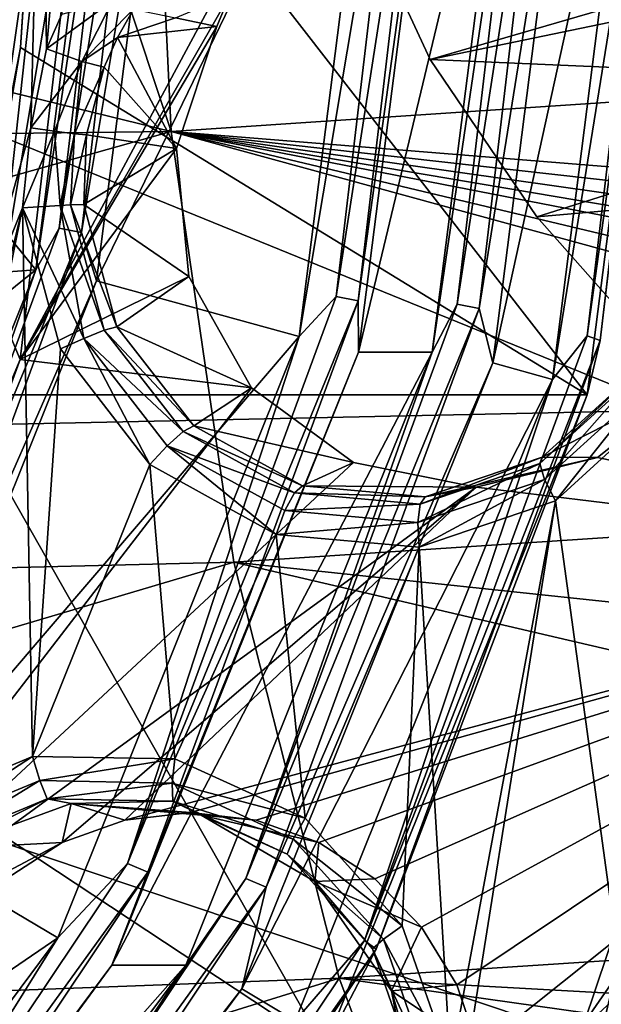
# Model space of a CAD drawing. Header units: metres. Extents: x -240 to 45, y -77 to 27.
# Tile 67 of 256: x -204.77 to -202.48, y -5.15 to -1.28. Entities that reach past the tile are written whole.
import ezdxf

# ---------------------------------------------------------------- set-up
doc = ezdxf.new("R2010")
doc.units = ezdxf.units.M
doc.layers.add('solid_MASSBILD_K_E_SW0001', color=7, linetype='CONTINUOUS')

msp = doc.modelspace()

# ---------------------------------------------------------------- linework, layer by layer
at = {"layer": 'solid_MASSBILD_K_E_SW0001'}
for points in [[(-209.109467, 0, 318.044556), (-209.445328, -2.970629, 317.316772), (-202.194931, -2.817135, 324.811218)], [(-202.35405, 0, 324.997528), (-209.109467, 0, 318.044556), (-202.194931, -2.817135, 324.811218)], [(-204.725388, -1.705494, 270.786682), (-204.940582, -2.472771, 270.819885), (-204.682388, 0, 270.74939)], [(-204.940582, -2.472771, 270.819885), (-204.771133, 0, 270.696075), (-204.682388, 0, 270.74939)], [(-204.725388, -1.705494, 270.786682), (-204.682388, 0, 270.74939), (-204.663467, -1.39467, 270.772278)], [(-204.365814, 0, 281.622467), (-204.415924, 0, 281.532013), (-204.705215, -2.264667, 281.604126)], [(-204.365814, 0, 281.622467), (-204.705215, -2.264667, 281.604126), (-204.613266, -2.100412, 281.684174)], [(-204.600067, -0.698694, 270.75647), (-204.663467, -1.39467, 270.772278), (-204.682388, 0, 270.74939)], [(-204.613266, -2.100412, 281.684174), (-204.52652, -2.117944, 281.738098), (-204.276993, 0, 281.675873)], [(-204.365814, 0, 281.622467), (-204.613266, -2.100412, 281.684174), (-204.276993, 0, 281.675873)], [(-204.276993, 0, 281.675873), (-204.52652, -2.117944, 281.738098), (-204.173477, 0, 281.677673)], [(-202.240417, 0, 282.817078), (-202.330963, 0, 282.867279), (-202.674164, -2.695782, 282.95282)], [(-202.537872, -2.52478, 282.891235), (-202.240417, 0, 282.817078), (-202.674164, -2.695782, 282.95282)], [(-202.187073, 0, 282.728241), (-202.240417, 0, 282.817078), (-202.537872, -2.52478, 282.891235)], [(-202.486588, -2.542312, 282.802917), (-202.187073, 0, 282.728241), (-202.537872, -2.52478, 282.891235)], [(-202.486588, -2.542312, 282.802917), (-202.185287, 0, 282.624817), (-202.187073, 0, 282.728241)], [(-204.173233, -1.720413, 318.520538), (-211.09671, -1.804641, 311.509644), (-211.196381, 0, 311.538452)], [(-204.173233, -1.720413, 318.520538), (-211.196381, 0, 311.538452), (-204.745361, 0, 318.084412)], [(-205.582565, -1.183261, 277.18512), (-204.705215, -2.264667, 281.604126), (-204.415924, 0, 281.532013)], [(-204.934479, -2.378774, 272.540497), (-204.674423, 0, 272.475647), (-204.765488, -1.390095, 272.652832)], [(-204.934479, -2.378774, 272.540497), (-204.594391, 0, 272.342407), (-204.674423, 0, 272.475647)], [(-204.934479, -2.378774, 272.540497), (-204.857132, -2.403226, 272.407898), (-204.594391, 0, 272.342407)], [(-204.857132, -2.403226, 272.407898), (-204.458572, 0, 272.26712), (-204.594391, 0, 272.342407)], [(-204.766663, -2.617798, 272.343933), (-204.458572, 0, 272.26712), (-204.857132, -2.403226, 272.407898)], [(-204.766663, -2.617798, 272.343933), (-203.924911, -1.049004, 272.134064), (-204.458572, 0, 272.26712)], [(-204.765488, -1.390095, 272.652832), (-204.677078, 0, 272.630768), (-202.537399, -2.756422, 282.712616)], [(-204.674423, 0, 272.475647), (-204.677078, 0, 272.630768), (-204.765488, -1.390095, 272.652832)], [(-204.255096, 0, 318.564636), (-204.173233, -1.720413, 318.520538), (-204.745361, 0, 318.084412)], [(-204.677078, 0, 272.630768), (-202.185287, 0, 282.624817), (-202.537399, -2.756422, 282.712616)], [(-204.52652, -2.117944, 281.738098), (-204.467072, -2.307515, 281.750885), (-204.173477, 0, 281.677673)], [(-204.467072, -2.307515, 281.750885), (-203.670151, -2.526461, 281.552185), (-203.348724, 0, 281.472046)], [(-204.173477, 0, 281.677673), (-204.467072, -2.307515, 281.750885), (-203.348724, 0, 281.472046)], [(-198.009628, -1.308044, 324.406982), (-204.255096, 0, 318.564636), (-197.054108, -0.816474, 325.326477)], [(-198.009628, -1.308044, 324.406982), (-204.173233, -1.720413, 318.520538), (-204.255096, 0, 318.564636)], [(-203.245316, 0, 281.473816), (-203.348724, 0, 281.472046), (-203.670151, -2.526461, 281.552185)], [(-203.524445, -2.369203, 281.543427), (-203.245316, 0, 281.473816), (-203.670151, -2.526461, 281.552185)], [(-203.156479, 0, 281.527161), (-203.245316, 0, 281.473816), (-203.524445, -2.369203, 281.543427)], [(-203.437668, -2.386744, 281.59729), (-203.156479, 0, 281.527161), (-203.524445, -2.369203, 281.543427)], [(-203.437668, -2.386744, 281.59729), (-203.436905, -2.58819, 281.700165), (-203.106293, 0, 281.617706)], [(-203.437668, -2.386744, 281.59729), (-203.106293, 0, 281.617706), (-203.156479, 0, 281.527161)], [(-202.815979, 0, 282.782074), (-203.106293, 0, 281.617706), (-203.436905, -2.58819, 281.700165)], [(-203.146606, -2.588191, 282.864502), (-202.815979, 0, 282.782074), (-203.436905, -2.58819, 281.700165)], [(-203.154709, -1.436949, 321.523132), (-203.404449, -0.899617, 321.328735), (-196.222717, 0, 328.509491)], [(-198.208771, 0, 326.341644), (-203.404449, -0.899617, 321.328735), (-203.154709, -1.436949, 321.523132)], [(-202.735535, -2.056135, 321.845093), (-203.154709, -1.436949, 321.523132), (-196.222717, 0, 328.509491)], [(-198.147247, -1.655067, 326.284912), (-198.208771, 0, 326.341644), (-203.154709, -1.436949, 321.523132)], [(-202.765793, 0, 282.87262), (-202.815979, 0, 282.782074), (-203.146606, -2.588191, 282.864502)], [(-203.048492, -2.399569, 282.943115), (-202.765793, 0, 282.87262), (-203.146606, -2.588191, 282.864502)], [(-202.676956, 0, 282.925964), (-202.765793, 0, 282.87262), (-203.048492, -2.399569, 282.943115)], [(-202.961716, -2.41711, 282.996979), (-202.676956, 0, 282.925964), (-203.048492, -2.399569, 282.943115)], [(-202.961716, -2.41711, 282.996979), (-202.908493, -2.631156, 283.011261), (-202.573532, 0, 282.927734)], [(-202.961716, -2.41711, 282.996979), (-202.573532, 0, 282.927734), (-202.676956, 0, 282.925964)], [(-202.908493, -2.631156, 283.011261), (-202.674164, -2.695782, 282.95282), (-202.330963, 0, 282.867279)], [(-202.908493, -2.631156, 283.011261), (-202.330963, 0, 282.867279), (-202.573532, 0, 282.927734)], [(-202.183975, -2.680074, 322.260223), (-202.735535, -2.056135, 321.845093), (-196.222717, 0, 328.509491)], [(-202.486588, -2.542312, 282.802917), (-202.537399, -2.756422, 282.712616), (-202.185287, 0, 282.624817)], [(-204.603394, -1.258387, 270.757294), (-204.663467, -1.39467, 270.772278), (-204.600067, -0.698694, 270.75647)], [(-204.766663, -2.617798, 272.343933), (-203.942551, -1.182916, 272.138458), (-203.924911, -1.049004, 272.134064)], [(-205.582565, -1.183261, 277.18512), (-205.815094, -2.344784, 277.243103), (-204.705215, -2.264667, 281.604126)], [(-204.766663, -2.617798, 272.343933), (-203.994156, -1.307043, 272.151306), (-203.942551, -1.182916, 272.138458)], [(-203.942551, -1.182916, 272.138458), (-203.994156, -1.307043, 272.151306), (-204.156555, -1.272952, 271.523346)], [(-204.403748, -1.205631, 270.765381), (-204.524429, -1.445499, 270.795471), (-204.663467, -1.39467, 270.772278)], [(-204.403748, -1.205631, 270.765381), (-204.663467, -1.39467, 270.772278), (-204.603394, -1.258387, 270.757294)], [(-204.403748, -1.205631, 270.765381), (-204.321243, -1.239141, 270.885895), (-204.524429, -1.445499, 270.795471)], [(-204.524429, -1.445499, 270.795471), (-204.321243, -1.239141, 270.885895), (-204.384521, -1.350389, 270.901642)], [(-204.384521, -1.350389, 270.901642), (-204.321243, -1.239141, 270.885895), (-204.156555, -1.272952, 271.523346)], [(-204.156555, -1.272952, 271.523346), (-203.994156, -1.307043, 272.151306), (-204.384521, -1.350389, 270.901642)], [(-204.766663, -2.617798, 272.343933), (-204.151901, -1.786652, 272.190643), (-203.994156, -1.307043, 272.151306)], [(-203.994156, -1.307043, 272.151306), (-204.151901, -1.786652, 272.190643), (-204.384521, -1.350389, 270.901642)], [(-198.009628, -1.308044, 324.406982), (-198.920212, -2.143974, 323.440491), (-204.173233, -1.720413, 318.520538)], [(-201.300552, -1.288002, 268.387878), (-201.299973, -8.233983, 268.387756), (-203.338867, -11.253856, 268.896088)], [(-201.5466, -1.558976, 268.449249), (-201.300552, -1.288002, 268.387878), (-203.338867, -11.253856, 268.896088)], [(-204.524429, -1.445499, 270.795471), (-204.384521, -1.350389, 270.901642), (-204.436279, -1.467796, 270.914551)], [(-204.151901, -1.786652, 272.190643), (-204.436279, -1.467796, 270.914551), (-204.384521, -1.350389, 270.901642)], [(-205.02919, -2.756408, 272.718567), (-204.765488, -1.390095, 272.652832), (-202.537399, -2.756422, 282.712616)], [(-204.934479, -2.378774, 272.540497), (-204.765488, -1.390095, 272.652832), (-205.02919, -2.756408, 272.718567)], [(-204.524429, -1.445499, 270.795471), (-204.725388, -1.705494, 270.786682), (-204.663467, -1.39467, 270.772278)], [(-204.524429, -1.445499, 270.795471), (-204.631973, -1.719141, 270.795898), (-204.725388, -1.705494, 270.786682)], [(-204.524429, -1.445499, 270.795471), (-204.55304, -1.729036, 270.847565), (-204.631973, -1.719141, 270.795898)], [(-204.524429, -1.445499, 270.795471), (-204.436279, -1.467796, 270.914551), (-204.55304, -1.729036, 270.847565)], [(-204.55304, -1.729036, 270.847565), (-204.436279, -1.467796, 270.914551), (-204.506317, -1.732955, 270.930023)], [(-204.151901, -1.786652, 272.190643), (-204.506317, -1.732955, 270.930023), (-204.436279, -1.467796, 270.914551)], [(-198.147247, -1.655067, 326.284912), (-203.154709, -1.436949, 321.523132), (-202.735535, -2.056135, 321.845093)], [(-201.665649, -1.909221, 268.478912), (-201.5466, -1.558976, 268.449249), (-203.338867, -11.253856, 268.896088)], [(-198.147247, -1.655067, 326.284912), (-202.735535, -2.056135, 321.845093), (-202.183975, -2.680074, 322.260223)], [(-204.173233, -1.720413, 318.520538), (-210.798355, -3.583694, 311.420685), (-211.09671, -1.804641, 311.509644)], [(-204.173233, -1.720413, 318.520538), (-203.92627, -3.414125, 318.388123), (-210.798355, -3.583694, 311.420685)], [(-204.725388, -1.705494, 270.786682), (-204.757278, -2.021062, 270.795654), (-204.940582, -2.472771, 270.819885)], [(-204.631973, -1.719141, 270.795898), (-204.757278, -2.021062, 270.795654), (-204.725388, -1.705494, 270.786682)], [(-204.631973, -1.719141, 270.795898), (-204.609207, -2.011588, 270.816589), (-204.757278, -2.021062, 270.795654)], [(-204.55304, -1.729036, 270.847565), (-204.609207, -2.011588, 270.816589), (-204.631973, -1.719141, 270.795898)], [(-204.55304, -1.729036, 270.847565), (-204.56868, -2.009412, 270.847595), (-204.609207, -2.011588, 270.816589)], [(-204.55304, -1.729036, 270.847565), (-204.506317, -1.732955, 270.930023), (-204.56868, -2.009412, 270.847595)], [(-204.56868, -2.009412, 270.847595), (-204.506317, -1.732955, 270.930023), (-204.51709, -2.007431, 270.934723)], [(-204.151901, -1.786652, 272.190643), (-204.51709, -2.007431, 270.934723), (-204.506317, -1.732955, 270.930023)], [(-199.138931, -3.098329, 323.015198), (-203.92627, -3.414125, 318.388123), (-204.173233, -1.720413, 318.520538)], [(-199.180573, -2.910251, 323.027313), (-199.138931, -3.098329, 323.015198), (-204.173233, -1.720413, 318.520538)], [(-199.174637, -2.693021, 323.087158), (-199.180573, -2.910251, 323.027313), (-204.173233, -1.720413, 318.520538)], [(-199.148163, -2.571474, 323.140137), (-199.174637, -2.693021, 323.087158), (-204.173233, -1.720413, 318.520538)], [(-199.100967, -2.439854, 323.213135), (-199.148163, -2.571474, 323.140137), (-204.173233, -1.720413, 318.520538)], [(-199.027512, -2.297461, 323.311035), (-199.100967, -2.439854, 323.213135), (-204.173233, -1.720413, 318.520538)], [(-198.920212, -2.143974, 323.440491), (-199.027512, -2.297461, 323.311035), (-204.173233, -1.720413, 318.520538)], [(-204.766663, -2.617798, 272.343933), (-204.103226, -2.290581, 272.178528), (-204.151901, -1.786652, 272.190643)], [(-204.151901, -1.786652, 272.190643), (-204.103226, -2.290581, 272.178528), (-204.51709, -2.007431, 270.934723)], [(-202.476959, -5.247274, 268.681183), (-201.665649, -1.909221, 268.478912), (-203.338867, -11.253856, 268.896088)], [(-204.609207, -2.011588, 270.816589), (-204.516174, -2.535237, 270.761932), (-204.757278, -2.021062, 270.795654)], [(-204.609207, -2.011588, 270.816589), (-204.56868, -2.009412, 270.847595), (-204.436127, -2.502021, 270.814545)], [(-204.436127, -2.502021, 270.814545), (-204.516174, -2.535237, 270.761932), (-204.609207, -2.011588, 270.816589)], [(-204.56868, -2.009412, 270.847595), (-204.51709, -2.007431, 270.934723), (-204.387573, -2.488793, 270.902405)], [(-204.56868, -2.009412, 270.847595), (-204.387573, -2.488793, 270.902405), (-204.436127, -2.502021, 270.814545)], [(-204.103226, -2.290581, 272.178528), (-204.387573, -2.488793, 270.902405), (-204.51709, -2.007431, 270.934723)], [(-205.237488, -4.396847, 270.915405), (-205.104309, -3.440428, 270.882202), (-204.757278, -2.021062, 270.795654)], [(-204.718307, -4.178725, 270.78595), (-205.237488, -4.396847, 270.915405), (-204.757278, -2.021062, 270.795654)], [(-204.940582, -2.472771, 270.819885), (-204.757278, -2.021062, 270.795654), (-205.104309, -3.440428, 270.882202)], [(-204.718307, -4.178725, 270.78595), (-204.757278, -2.021062, 270.795654), (-204.608841, -2.575943, 270.758667)], [(-204.516174, -2.535237, 270.761932), (-204.608841, -2.575943, 270.758667), (-204.757278, -2.021062, 270.795654)], [(-204.613266, -2.100412, 281.684174), (-204.705215, -2.264667, 281.604126), (-205.341263, -4.078756, 281.865692)], [(-204.613266, -2.100412, 281.684174), (-205.341263, -4.078756, 281.865692), (-204.52652, -2.117944, 281.738098)], [(-205.341263, -4.078756, 281.865692), (-205.26059, -4.1128, 281.921112), (-204.52652, -2.117944, 281.738098)], [(-204.52652, -2.117944, 281.738098), (-205.26059, -4.1128, 281.921112), (-204.467072, -2.307515, 281.750885)], [(-206.197891, -3.46323, 277.338531), (-205.553391, -4.375002, 281.815613), (-204.705215, -2.264667, 281.604126)], [(-205.815094, -2.344784, 277.243103), (-206.197891, -3.46323, 277.338531), (-204.705215, -2.264667, 281.604126)], [(-205.341263, -4.078756, 281.865692), (-204.705215, -2.264667, 281.604126), (-205.553391, -4.375002, 281.815613)], [(-204.467072, -2.307515, 281.750885), (-205.333511, -4.468874, 281.966888), (-203.670151, -2.526461, 281.552185)], [(-205.26059, -4.1128, 281.921112), (-205.333511, -4.468874, 281.966888), (-204.467072, -2.307515, 281.750885)], [(-204.766663, -2.617798, 272.343933), (-203.856812, -2.728723, 272.117065), (-204.103226, -2.290581, 272.178528)], [(-204.103226, -2.290581, 272.178528), (-203.856812, -2.728723, 272.117065), (-204.387573, -2.488793, 270.902405)], [(-204.345612, -4.600717, 281.748138), (-203.524445, -2.369203, 281.543427), (-203.670151, -2.526461, 281.552185)], [(-203.437668, -2.386744, 281.59729), (-203.524445, -2.369203, 281.543427), (-204.345612, -4.600717, 281.748138)], [(-204.264923, -4.634779, 281.803528), (-203.437668, -2.386744, 281.59729), (-204.345612, -4.600717, 281.748138)], [(-204.264923, -4.634779, 281.803528), (-203.436905, -2.58819, 281.700165), (-203.437668, -2.386744, 281.59729)], [(-203.880188, -4.659684, 283.150482), (-203.048492, -2.399569, 282.943115), (-203.146606, -2.588191, 282.864502)], [(-202.961716, -2.41711, 282.996979), (-203.048492, -2.399569, 282.943115), (-203.880188, -4.659684, 283.150482)], [(-204.766663, -2.617798, 272.343933), (-204.857132, -2.403226, 272.407898), (-205.632156, -4.685945, 272.601135)], [(-203.799484, -4.693746, 283.205841), (-202.961716, -2.41711, 282.996979), (-203.880188, -4.659684, 283.150482)], [(-203.799484, -4.693746, 283.205841), (-202.908493, -2.631156, 283.011261), (-202.961716, -2.41711, 282.996979)], [(-204.436127, -2.502021, 270.814545), (-204.126144, -2.901098, 270.737244), (-204.516174, -2.535237, 270.761932)], [(-204.436127, -2.502021, 270.814545), (-204.387573, -2.488793, 270.902405), (-204.084656, -2.87876, 270.826904)], [(-204.436127, -2.502021, 270.814545), (-204.084656, -2.87876, 270.826904), (-204.126144, -2.901098, 270.737244)], [(-203.856812, -2.728723, 272.117065), (-204.084656, -2.87876, 270.826904), (-204.387573, -2.488793, 270.902405)], [(-205.333511, -4.468874, 281.966888), (-204.618835, -4.893125, 281.788727), (-203.670151, -2.526461, 281.552185)], [(-204.345612, -4.600717, 281.748138), (-203.670151, -2.526461, 281.552185), (-204.618835, -4.893125, 281.788727)], [(-204.516174, -2.535237, 270.761932), (-204.257187, -3.030876, 270.67099), (-204.608841, -2.575943, 270.758667)], [(-204.516174, -2.535237, 270.761932), (-204.188416, -2.957193, 270.680206), (-204.257187, -3.030876, 270.67099)], [(-204.126144, -2.901098, 270.737244), (-204.188416, -2.957193, 270.680206), (-204.516174, -2.535237, 270.761932)], [(-203.412964, -4.90283, 283.109436), (-202.537872, -2.52478, 282.891235), (-202.674164, -2.695782, 282.95282)], [(-202.486588, -2.542312, 282.802917), (-202.537872, -2.52478, 282.891235), (-203.412964, -4.90283, 283.109436)], [(-203.367752, -4.936874, 283.022614), (-202.486588, -2.542312, 282.802917), (-203.412964, -4.90283, 283.109436)], [(-203.367752, -4.936874, 283.022614), (-202.537399, -2.756422, 282.712616), (-202.486588, -2.542312, 282.802917)], [(-204.718307, -4.178725, 270.78595), (-204.608841, -2.575943, 270.758667), (-204.257187, -3.030876, 270.67099)], [(-203.146606, -2.588191, 282.864502), (-203.436905, -2.58819, 281.700165), (-204.406235, -5, 281.941833)], [(-204.264923, -4.634779, 281.803528), (-204.406235, -5, 281.941833), (-203.436905, -2.58819, 281.700165)], [(-204.115936, -5, 283.106171), (-203.146606, -2.588191, 282.864502), (-204.406235, -5, 281.941833)], [(-203.880188, -4.659684, 283.150482), (-203.146606, -2.588191, 282.864502), (-204.115936, -5, 283.106171)], [(-205.67453, -5.086657, 272.570282), (-203.856812, -2.728723, 272.117065), (-204.766663, -2.617798, 272.343933)], [(-205.67453, -5.086657, 272.570282), (-204.766663, -2.617798, 272.343933), (-205.632156, -4.685945, 272.601135)], [(-202.908493, -2.631156, 283.011261), (-203.895981, -5.09374, 283.257477), (-202.674164, -2.695782, 282.95282)], [(-203.799484, -4.693746, 283.205841), (-203.895981, -5.09374, 283.257477), (-202.908493, -2.631156, 283.011261)], [(-202.723465, -3.026671, 270.387512), (-202.714005, -3.001466, 270.485138), (-202.350388, -2.67117, 270.394501)], [(-202.723465, -3.026671, 270.387512), (-202.350388, -2.67117, 270.394501), (-202.351349, -2.688657, 270.294739)], [(-202.107819, -2.693192, 271.681), (-202.350388, -2.67117, 270.394501), (-202.714005, -3.001466, 270.485138)], [(-203.895981, -5.09374, 283.257477), (-203.685883, -5.218684, 283.205078), (-202.674164, -2.695782, 282.95282)], [(-203.412964, -4.90283, 283.109436), (-202.674164, -2.695782, 282.95282), (-203.685883, -5.218684, 283.205078)], [(-202.723465, -3.026671, 270.387512), (-202.351349, -2.688657, 270.294739), (-202.705322, -3.089966, 270.310425)], [(-202.496353, -3.003221, 271.777863), (-202.107819, -2.693192, 271.681), (-202.714005, -3.001466, 270.485138)], [(-202.351349, -2.688657, 270.294739), (-202.311874, -2.732573, 270.212341), (-202.705322, -3.089966, 270.310425)], [(-200.562302, -3.413891, 271.295654), (-202.107819, -2.693192, 271.681), (-202.496353, -3.003221, 271.777863)], [(-205.67453, -5.086657, 272.570282), (-203.456711, -3.022734, 272.017334), (-203.856812, -2.728723, 272.117065)], [(-203.856812, -2.728723, 272.117065), (-203.456711, -3.022734, 272.017334), (-204.084656, -2.87876, 270.826904)], [(-202.705322, -3.089966, 270.310425), (-202.311874, -2.732573, 270.212341), (-202.662125, -3.173623, 270.273285)], [(-202.311874, -2.732573, 270.212341), (-202.239609, -2.787909, 270.167938), (-202.662125, -3.173623, 270.273285)], [(-205.463684, -4.075562, 272.826904), (-205.02919, -2.756408, 272.718567), (-203.569733, -5.325, 282.970001)], [(-205.02919, -2.756408, 272.718567), (-202.537399, -2.756422, 282.712616), (-203.569733, -5.325, 282.970001)], [(-203.367752, -4.936874, 283.022614), (-203.569733, -5.325, 282.970001), (-202.537399, -2.756422, 282.712616)], [(-202.662125, -3.173623, 270.273285), (-202.239609, -2.787909, 270.167938), (-202.390076, -5.151307, 270.205444)], [(-202.194931, -2.817135, 324.811218), (-209.445328, -2.970629, 317.316772), (-201.62059, -5.596902, 324.336487)], [(-204.126144, -2.901098, 270.737244), (-203.688782, -3.142218, 270.628204), (-204.188416, -2.957193, 270.680206)], [(-204.126144, -2.901098, 270.737244), (-204.084656, -2.87876, 270.826904), (-203.657272, -3.114375, 270.720337)], [(-204.126144, -2.901098, 270.737244), (-203.657272, -3.114375, 270.720337), (-203.688782, -3.142218, 270.628204)], [(-203.456711, -3.022734, 272.017334), (-203.657272, -3.114375, 270.720337), (-204.084656, -2.87876, 270.826904)], [(-209.445328, -2.970629, 317.316772), (-208.821793, -5.90203, 316.832855), (-201.62059, -5.596902, 324.336487)], [(-204.188416, -2.957193, 270.680206), (-203.759903, -3.305758, 270.546997), (-204.257187, -3.030876, 270.67099)], [(-204.188416, -2.957193, 270.680206), (-203.725983, -3.212137, 270.564911), (-203.759903, -3.305758, 270.546997)], [(-203.688782, -3.142218, 270.628204), (-203.725983, -3.212137, 270.564911), (-204.188416, -2.957193, 270.680206)], [(-203.194626, -3.186456, 270.504974), (-203.174408, -3.157604, 270.599945), (-202.714005, -3.001466, 270.485138)], [(-203.194626, -3.186456, 270.504974), (-202.714005, -3.001466, 270.485138), (-202.723465, -3.026671, 270.387512)], [(-202.496353, -3.003221, 271.777863), (-202.714005, -3.001466, 270.485138), (-203.174408, -3.157604, 270.599945)], [(-202.974487, -3.120025, 271.897095), (-202.496353, -3.003221, 271.777863), (-203.174408, -3.157604, 270.599945)], [(-200.562302, -3.413891, 271.295654), (-202.496353, -3.003221, 271.777863), (-202.974487, -3.120025, 271.897095)], [(-205.67453, -5.086657, 272.570282), (-202.974487, -3.120025, 271.897095), (-203.456711, -3.022734, 272.017334)], [(-204.158249, -4.187876, 270.646301), (-204.718307, -4.178725, 270.78595), (-204.257187, -3.030876, 270.67099)], [(-204.158249, -4.187876, 270.646301), (-204.257187, -3.030876, 270.67099), (-203.759903, -3.305758, 270.546997)], [(-203.456711, -3.022734, 272.017334), (-202.974487, -3.120025, 271.897095), (-203.657272, -3.114375, 270.720337)], [(-202.723465, -3.026671, 270.387512), (-202.705322, -3.089966, 270.310425), (-203.203491, -3.258912, 270.434631)], [(-203.194626, -3.186456, 270.504974), (-202.723465, -3.026671, 270.387512), (-203.203491, -3.258912, 270.434631)], [(-199.138931, -3.098329, 323.015198), (-198.779877, -3.960311, 323.069031), (-203.92627, -3.414125, 318.388123)], [(-203.203491, -3.258912, 270.434631), (-202.705322, -3.089966, 270.310425), (-203.197906, -3.356048, 270.40686)], [(-202.705322, -3.089966, 270.310425), (-202.662125, -3.173623, 270.273285), (-203.197906, -3.356048, 270.40686)], [(-205.67453, -5.086657, 272.570282), (-204.601456, -4.518145, 272.302734), (-202.974487, -3.120025, 271.897095)], [(-202.974487, -3.120025, 271.897095), (-204.601456, -4.518145, 272.302734), (-204.355652, -4.429489, 272.241455)], [(-200.562302, -3.413891, 271.295654), (-202.974487, -3.120025, 271.897095), (-204.355652, -4.429489, 272.241455)], [(-203.688782, -3.142218, 270.628204), (-203.657272, -3.114375, 270.720337), (-203.174408, -3.157604, 270.599945)], [(-202.974487, -3.120025, 271.897095), (-203.174408, -3.157604, 270.599945), (-203.657272, -3.114375, 270.720337)], [(-203.688782, -3.142218, 270.628204), (-203.194626, -3.186456, 270.504974), (-203.725983, -3.212137, 270.564911)], [(-203.688782, -3.142218, 270.628204), (-203.174408, -3.157604, 270.599945), (-203.194626, -3.186456, 270.504974)], [(-203.074478, -5.388406, 270.376099), (-203.197906, -3.356048, 270.40686), (-202.662125, -3.173623, 270.273285)], [(-203.105988, -5.964859, 270.383942), (-202.662125, -3.173623, 270.273285), (-202.390076, -5.151307, 270.205444)], [(-203.105988, -5.964859, 270.383942), (-203.074478, -5.388406, 270.376099), (-202.662125, -3.173623, 270.273285)], [(-203.725983, -3.212137, 270.564911), (-203.203491, -3.258912, 270.434631), (-203.759903, -3.305758, 270.546997)], [(-203.194626, -3.186456, 270.504974), (-203.203491, -3.258912, 270.434631), (-203.725983, -3.212137, 270.564911)], [(-203.203491, -3.258912, 270.434631), (-203.197906, -3.356048, 270.40686), (-203.759903, -3.305758, 270.546997)], [(-203.646393, -4.422583, 270.518677), (-204.158249, -4.187876, 270.646301), (-203.759903, -3.305758, 270.546997)], [(-203.646393, -4.422583, 270.518677), (-203.759903, -3.305758, 270.546997), (-203.197906, -3.356048, 270.40686)], [(-203.264771, -4.845306, 270.423553), (-203.646393, -4.422583, 270.518677), (-203.197906, -3.356048, 270.40686)], [(-203.074478, -5.388406, 270.376099), (-203.264771, -4.845306, 270.423553), (-203.197906, -3.356048, 270.40686)], [(-203.92627, -3.414125, 318.388123), (-210.302612, -5.307013, 311.267395), (-210.798355, -3.583694, 311.420685)], [(-203.92627, -3.414125, 318.388123), (-203.511978, -5.051959, 318.167389), (-210.302612, -5.307013, 311.267395)], [(-200.562302, -3.413891, 271.295654), (-204.355652, -4.429489, 272.241455), (-204.097061, -4.399485, 272.176971)], [(-200.562302, -3.413891, 271.295654), (-204.097061, -4.399485, 272.176971), (-203.838715, -4.429476, 272.112549)], [(-198.358215, -4.713855, 323.148529), (-203.511978, -5.051959, 318.167389), (-203.92627, -3.414125, 318.388123)], [(-198.779877, -3.960311, 323.069031), (-198.358215, -4.713855, 323.148529), (-203.92627, -3.414125, 318.388123)], [(-200.562302, -3.413891, 271.295654), (-203.838715, -4.429476, 272.112549), (-203.592941, -4.518079, 272.0513)], [(-200.562302, -3.413891, 271.295654), (-203.592941, -4.518079, 272.0513), (-203.372498, -4.660864, 271.996338)], [(-200.562302, -3.413891, 271.295654), (-203.372498, -4.660864, 271.996338), (-203.18866, -4.850337, 271.9505)], [(-200.562302, -3.413891, 271.295654), (-203.050171, -6.116727, 271.915955), (-203.188675, -6.343882, 271.9505)], [(-200.562302, -3.413891, 271.295654), (-203.188675, -6.343882, 271.9505), (-201.663635, -6.658824, 271.570251)], [(-200.562302, -3.413891, 271.295654), (-203.18866, -4.850337, 271.9505), (-203.050201, -5.077403, 271.915955)], [(-200.562302, -3.413891, 271.295654), (-203.050201, -5.077403, 271.915955), (-202.964203, -5.330743, 271.894531)], [(-200.562302, -3.413891, 271.295654), (-202.964203, -5.863496, 271.894531), (-203.050171, -6.116727, 271.915955)], [(-200.562302, -3.413891, 271.295654), (-202.964203, -5.330743, 271.894531), (-202.935104, -5.597129, 271.887268)], [(-200.562302, -3.413891, 271.295654), (-202.935104, -5.597129, 271.887268), (-202.964203, -5.863496, 271.894531)], [(-206.061523, -5.324989, 272.975952), (-205.463684, -4.075562, 272.826904), (-203.569733, -5.325, 282.970001)], [(-205.173813, -4.475006, 270.925903), (-205.237488, -4.396847, 270.915405), (-204.718307, -4.178725, 270.78595)], [(-204.690201, -4.274091, 270.805328), (-205.173813, -4.475006, 270.925903), (-204.718307, -4.178725, 270.78595)], [(-204.690201, -4.274091, 270.805328), (-204.718307, -4.178725, 270.78595), (-204.158249, -4.187876, 270.646301)], [(-204.168869, -4.284302, 270.675323), (-204.690201, -4.274091, 270.805328), (-204.158249, -4.187876, 270.646301)], [(-204.168869, -4.284302, 270.675323), (-204.158249, -4.187876, 270.646301), (-203.646393, -4.422583, 270.518677)], [(-205.117737, -4.535848, 270.984467), (-205.173813, -4.475006, 270.925903), (-204.690201, -4.274091, 270.805328)], [(-204.660355, -4.345828, 270.870422), (-205.117737, -4.535848, 270.984467), (-204.690201, -4.274091, 270.805328)], [(-204.660355, -4.345828, 270.870422), (-204.690201, -4.274091, 270.805328), (-204.168869, -4.284302, 270.675323)], [(-204.167282, -4.355485, 270.747498), (-204.660355, -4.345828, 270.870422), (-204.168869, -4.284302, 270.675323)], [(-203.693008, -4.504008, 270.556702), (-204.168869, -4.284302, 270.675323), (-203.646393, -4.422583, 270.518677)], [(-204.167282, -4.355485, 270.747498), (-204.168869, -4.284302, 270.675323), (-203.693008, -4.504008, 270.556702)], [(-204.660355, -4.345828, 270.870422), (-205.051056, -4.541773, 271.067841), (-205.117737, -4.535848, 270.984467)], [(-204.660355, -4.345828, 270.870422), (-204.566803, -4.363945, 270.947113), (-205.051056, -4.541773, 271.067841)], [(-204.601456, -4.518145, 272.302734), (-205.051056, -4.541773, 271.067841), (-204.566803, -4.363945, 270.947113)], [(-204.167282, -4.355485, 270.747498), (-204.566803, -4.363945, 270.947113), (-204.660355, -4.345828, 270.870422)], [(-204.355652, -4.429489, 272.241455), (-204.601456, -4.518145, 272.302734), (-204.566803, -4.363945, 270.947113)], [(-204.167282, -4.355485, 270.747498), (-204.054688, -4.410053, 270.819427), (-204.566803, -4.363945, 270.947113)], [(-204.097061, -4.399485, 272.176971), (-204.566803, -4.363945, 270.947113), (-204.054688, -4.410053, 270.819427)], [(-204.097061, -4.399485, 272.176971), (-204.355652, -4.429489, 272.241455), (-204.566803, -4.363945, 270.947113)], [(-203.717224, -4.563278, 270.635284), (-204.054688, -4.410053, 270.819427), (-204.167282, -4.355485, 270.747498)], [(-203.717224, -4.563278, 270.635284), (-204.167282, -4.355485, 270.747498), (-203.693008, -4.504008, 270.556702)], [(-203.838715, -4.429476, 272.112549), (-204.097061, -4.399485, 272.176971), (-204.054688, -4.410053, 270.819427)], [(-203.592941, -4.518079, 272.0513), (-204.054688, -4.410053, 270.819427), (-203.607697, -4.671726, 270.707977)], [(-203.717224, -4.563278, 270.635284), (-203.607697, -4.671726, 270.707977), (-204.054688, -4.410053, 270.819427)], [(-203.592941, -4.518079, 272.0513), (-203.838715, -4.429476, 272.112549), (-204.054688, -4.410053, 270.819427)], [(-202.275314, -4.412134, 268.733978), (-202.476959, -5.247274, 268.681183), (-202.54892, -5.226611, 268.802216)], [(-202.275314, -4.412134, 268.733978), (-202.54892, -5.226611, 268.802216), (-201.985382, -4.4134, 269.898438)], [(-202.54892, -5.226611, 268.802216), (-202.259247, -5.228319, 269.966705), (-201.985382, -4.4134, 269.898438)], [(-203.693008, -4.504008, 270.556702), (-203.646393, -4.422583, 270.518677), (-203.264771, -4.845306, 270.423553)], [(-205.333511, -4.468874, 281.966888), (-206.71344, -6.324918, 282.310944), (-204.618835, -4.893125, 281.788727)], [(-205.67453, -5.086657, 272.570282), (-204.821686, -4.660785, 272.357635), (-204.601456, -4.518145, 272.302734)], [(-204.601456, -4.518145, 272.302734), (-204.821686, -4.660785, 272.357635), (-205.051056, -4.541773, 271.067841)], [(-203.717224, -4.563278, 270.635284), (-203.693008, -4.504008, 270.556702), (-203.338562, -4.898149, 270.468323)], [(-203.338562, -4.898149, 270.468323), (-203.693008, -4.504008, 270.556702), (-203.264771, -4.845306, 270.423553)], [(-203.372498, -4.660864, 271.996338), (-203.592941, -4.518079, 272.0513), (-203.607697, -4.671726, 270.707977)], [(-203.381989, -4.936048, 270.551697), (-203.607697, -4.671726, 270.707977), (-203.717224, -4.563278, 270.635284)], [(-203.381989, -4.936048, 270.551697), (-203.717224, -4.563278, 270.635284), (-203.338562, -4.898149, 270.468323)], [(-205.661087, -6.564854, 282.076141), (-204.345612, -4.600717, 281.748138), (-204.618835, -4.893125, 281.788727)], [(-204.264923, -4.634779, 281.803528), (-204.345612, -4.600717, 281.748138), (-205.661087, -6.564854, 282.076141)], [(-205.590134, -6.613458, 282.133942), (-204.264923, -4.634779, 281.803528), (-205.661087, -6.564854, 282.076141)], [(-205.590134, -6.613458, 282.133942), (-204.406235, -5, 281.941833), (-204.264923, -4.634779, 281.803528)], [(-205.212524, -6.648995, 283.482666), (-203.880188, -4.659684, 283.150482), (-204.115936, -5, 283.106171)], [(-203.799484, -4.693746, 283.205841), (-203.880188, -4.659684, 283.150482), (-205.212524, -6.648995, 283.482666)], [(-203.18866, -4.850337, 271.9505), (-203.372498, -4.660864, 271.996338), (-203.607697, -4.671726, 270.707977)], [(-203.18866, -4.850337, 271.9505), (-203.607697, -4.671726, 270.707977), (-203.307007, -5.101444, 270.632996)], [(-203.381989, -4.936048, 270.551697), (-203.307007, -5.101444, 270.632996), (-203.607697, -4.671726, 270.707977)], [(-205.141556, -6.697599, 283.540466), (-203.799484, -4.693746, 283.205841), (-205.212524, -6.648995, 283.482666)], [(-205.141556, -6.697599, 283.540466), (-203.895981, -5.09374, 283.257477), (-203.799484, -4.693746, 283.205841)], [(-198.358215, -4.713855, 323.148529), (-197.888977, -5.36361, 323.257629), (-203.511978, -5.051959, 318.167389)], [(-203.338562, -4.898149, 270.468323), (-203.264771, -4.845306, 270.423553), (-203.074478, -5.388406, 270.376099)], [(-203.050201, -5.077403, 271.915955), (-203.18866, -4.850337, 271.9505), (-203.307007, -5.101444, 270.632996)], [(-206.71344, -6.324918, 282.310944), (-206.129791, -6.92549, 282.165436), (-204.618835, -4.893125, 281.788727)], [(-205.661087, -6.564854, 282.076141), (-204.618835, -4.893125, 281.788727), (-206.129791, -6.92549, 282.165436)], [(-204.814819, -6.995944, 283.458954), (-203.412964, -4.90283, 283.109436), (-203.685883, -5.218684, 283.205078)], [(-203.367752, -4.936874, 283.022614), (-203.412964, -4.90283, 283.109436), (-204.814819, -6.995944, 283.458954)], [(-203.381989, -4.936048, 270.551697), (-203.338562, -4.898149, 270.468323), (-203.162079, -5.403829, 270.424316)], [(-203.162079, -5.403829, 270.424316), (-203.338562, -4.898149, 270.468323), (-203.074478, -5.388406, 270.376099)], [(-204.779343, -7.044523, 283.374573), (-203.367752, -4.936874, 283.022614), (-204.814819, -6.995944, 283.458954)], [(-204.779343, -7.044523, 283.374573), (-203.569733, -5.325, 282.970001), (-203.367752, -4.936874, 283.022614)], [(-203.215088, -5.414309, 270.510101), (-203.307007, -5.101444, 270.632996), (-203.381989, -4.936048, 270.551697)], [(-203.215088, -5.414309, 270.510101), (-203.381989, -4.936048, 270.551697), (-203.162079, -5.403829, 270.424316)], [(-204.115936, -5, 283.106171), (-204.406235, -5, 281.941833), (-205.948212, -7.071067, 282.326294)], [(-205.590134, -6.613458, 282.133942), (-205.948212, -7.071067, 282.326294), (-204.406235, -5, 281.941833)], [(-205.657913, -7.071067, 283.490631), (-204.115936, -5, 283.106171), (-205.948212, -7.071067, 282.326294)], [(-205.212524, -6.648995, 283.482666), (-204.115936, -5, 283.106171), (-205.657913, -7.071067, 283.490631)], [(-203.511978, -5.051959, 318.167389), (-209.611649, -6.944798, 311.04599), (-210.302612, -5.307013, 311.267395)], [(-203.511978, -5.051959, 318.167389), (-202.929214, -6.60518, 317.858704), (-209.611649, -6.944798, 311.04599)], [(-197.383636, -5.916234, 323.40097), (-202.929214, -6.60518, 317.858704), (-203.511978, -5.051959, 318.167389)], [(-197.888977, -5.36361, 323.257629), (-197.383636, -5.916234, 323.40097), (-203.511978, -5.051959, 318.167389)], [(-203.895981, -5.09374, 283.257477), (-205.468674, -7.208741, 283.649597), (-203.685883, -5.218684, 283.205078)], [(-205.141556, -6.697599, 283.540466), (-205.468674, -7.208741, 283.649597), (-203.895981, -5.09374, 283.257477)], [(-202.964203, -5.330743, 271.894531), (-203.050201, -5.077403, 271.915955), (-203.307007, -5.101444, 270.632996)], [(-202.964203, -5.330743, 271.894531), (-203.307007, -5.101444, 270.632996), (-203.20723, -5.621172, 270.608124)], [(-203.215088, -5.414309, 270.510101), (-203.20723, -5.621172, 270.608124), (-203.307007, -5.101444, 270.632996)], [(-203.105988, -5.964859, 270.383942), (-202.390076, -5.151307, 270.205444), (-203.915512, -8.180464, 270.585785)], [(-203.770752, -8.127395, 270.522125), (-203.915512, -8.180464, 270.585785), (-202.390076, -5.151307, 270.205444)], [(-203.770752, -8.127395, 270.522125), (-202.390076, -5.151307, 270.205444), (-202.288757, -5.139879, 270.152649)], [(-203.770752, -8.127395, 270.522125), (-202.288757, -5.139879, 270.152649), (-203.729233, -8.167935, 270.436279)], [(-202.288757, -5.139879, 270.152649), (-202.239899, -5.16561, 270.064941), (-203.729233, -8.167935, 270.436279)]]:
    msp.add_3dface(points, dxfattribs=at)

doc.saveas('drawing.dxf')
